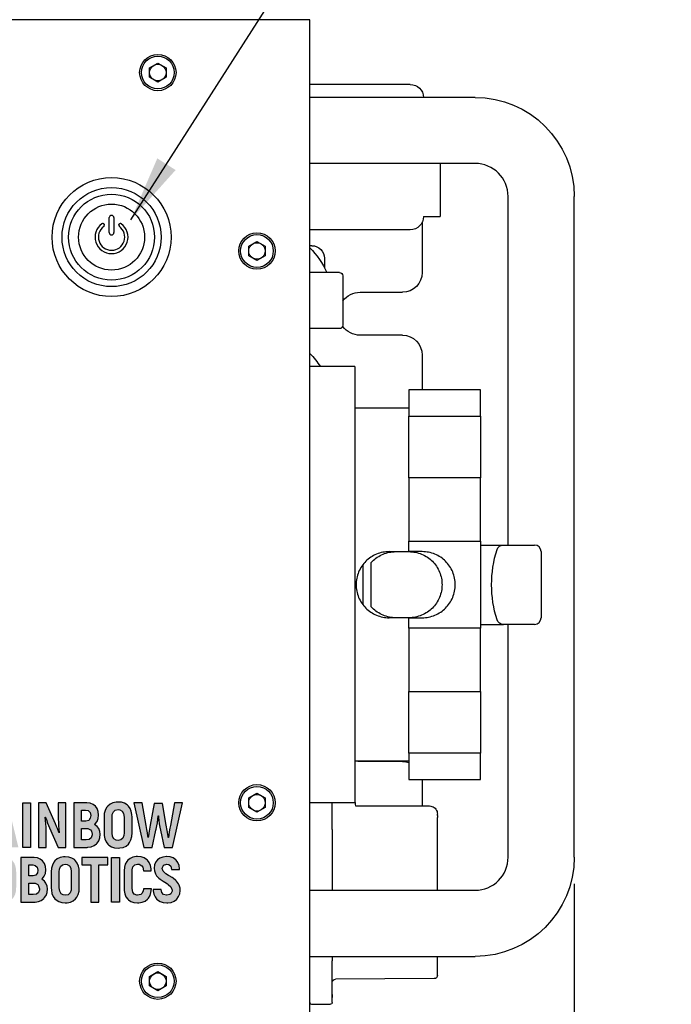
# Model space of a CAD drawing. Header units: millimetres. Extents: x 165 to 2541, y 199 to 1879.
# Tile 6 of 61: x 1080 to 1179, y 960 to 1109. Entities that reach past the tile are written whole.
import ezdxf

# ---------------------------------------------------------------- set-up
doc = ezdxf.new("R2010")
doc.units = ezdxf.units.MM
doc.header["$LTSCALE"] = 4
doc.styles.add('Rainbow-4.0 Style', font='malgunsl.ttf')
doc.dimstyles.new('Rainbow-4.0 Style', dxfattribs={"dimtxt": 3.5, "dimasz": 2.5, "dimexe": 1, "dimexo": 1, "dimgap": 1, "dimtad": 1, "dimdsep": 46, "dimtxsty": 'Rainbow-4.0 Style', "dimcen": 0, "dimclrd": 251, "dimclre": 251, "dimclrt": 7, "dimazin": 3, "dimtp": 0.1, "dimtm": 0.1, "dimtfac": 0.61, "dimtmove": 0, "dimatfit": 3, "dimfxl": 1, "dimlwd": -1, "dimlwe": -1, "dimarcsym": 1})

# ---------------------------------------------------------------- blocks, each defined once
blk = doc.blocks.new('*D69')
at = {"color": 251, "linetype": 'ByBlock', "transparency": 16777216}
for p, q in [((1164.36, 978.21), (1164.36, 808.05)), ((706.36, 965.36), (706.36, 808.05)), ((716.36, 812.05), (1154.36, 812.05))]:
    blk.add_line(p, q, dxfattribs=at)
at = {"color": 251, "transparency": 16777216}
for points in [[(716.36, 813.72), (716.36, 810.39), (706.36, 812.05)], [(1154.36, 813.72), (1154.36, 810.39), (1164.36, 812.05)]]:
    blk.add_solid(points, dxfattribs=at)
at = {"layer": 'Defpoints', "color": 0, "transparency": 16777216}
for p in [(1164.36, 982.21), (706.36, 969.36), (1164.36, 812.05)]:
    blk.add_point(p, dxfattribs=at)
at = {"color": 7, "transparency": 16777216, "insert": (935.36, 823.3), "char_height": 14, "attachment_point": 5, "style": 'Rainbow-4.0 Style'}
blk.add_mtext('458', dxfattribs=at)

msp = doc.modelspace()

# ---------------------------------------------------------------- hatches: boundary and pattern name
h = msp.add_hatch(color=256)
h.dxf.hatch_style = 1
h.paths.add_polyline_path([(1054.359, 990.462), (1054.359, 975.465), (1069.356, 975.465), (1069.356, 990.462)])
edge = h.paths.add_edge_path(flags=16)
edge.add_spline(control_points=[(1056.442, 983.38), (1056.442, 984.531), (1057.374, 985.463), (1058.525, 985.463)], knot_values=[9, 9, 9, 9, 10, 10, 10, 10], degree=3, periodic=0)
edge.add_line((1058.525, 985.463), (1061.024, 985.463))
edge.add_line((1061.024, 985.463), (1061.024, 987.546))
edge.add_line((1061.024, 987.546), (1062.691, 987.546))
edge.add_line((1062.691, 987.546), (1062.691, 985.463))
edge.add_line((1062.691, 985.463), (1065.19, 985.463))
edge.add_spline(control_points=[(1065.19, 985.463), (1066.341, 985.463), (1067.273, 984.531), (1067.273, 983.38)], knot_values=[15, 15, 15, 15, 16, 16, 16, 16], degree=3, periodic=0)
edge.add_line((1067.273, 983.38), (1067.273, 980.464))
edge.add_spline(control_points=[(1067.273, 980.464), (1067.273, 979.314), (1066.341, 978.381), (1065.19, 978.381)], knot_values=[0, 0, 0, 0, 1, 1, 1, 1], degree=3, periodic=0)
edge.add_line((1065.19, 978.381), (1063.107, 978.381))
edge.add_spline(control_points=[(1063.107, 978.381), (1061.957, 978.381), (1061.024, 979.314), (1061.024, 980.464)], knot_values=[2, 2, 2, 2, 3, 3, 3, 3], degree=3, periodic=0)
edge.add_line((1061.024, 980.464), (1061.024, 983.797))
edge.add_line((1061.024, 983.797), (1058.525, 983.797))
edge.add_spline(control_points=[(1058.525, 983.797), (1058.295, 983.797), (1058.108, 983.611), (1058.108, 983.38)], knot_values=[5, 5, 5, 5, 6, 6, 6, 6], degree=3, periodic=0)
edge.add_line((1058.108, 983.38), (1058.108, 978.381))
edge.add_line((1058.108, 978.381), (1056.442, 978.381))
edge.add_line((1056.442, 978.381), (1056.442, 983.38))
edge = h.paths.add_edge_path(flags=0)
edge.add_line((1062.691, 983.797), (1065.19, 983.797))
edge.add_spline(control_points=[(1065.19, 983.797), (1065.42, 983.797), (1065.607, 983.611), (1065.607, 983.38)], knot_values=[6, 6, 6, 6, 7, 7, 7, 7], degree=3, periodic=0)
edge.add_line((1065.607, 983.38), (1065.607, 980.464))
edge.add_spline(control_points=[(1065.607, 980.464), (1065.607, 980.234), (1065.42, 980.048), (1065.19, 980.048)], knot_values=[4, 4, 4, 4, 5, 5, 5, 5], degree=3, periodic=0)
edge.add_line((1065.19, 980.048), (1063.107, 980.048))
edge.add_spline(control_points=[(1063.107, 980.048), (1062.877, 980.048), (1062.691, 980.234), (1062.691, 980.464)], knot_values=[2, 2, 2, 2, 3, 3, 3, 3], degree=3, periodic=0)
edge.add_line((1062.691, 980.464), (1062.691, 983.797))
h.paths.add_polyline_path([(1071.173, 983.714), (1072.359, 983.714), (1072.359, 986.064), (1072.897, 986.064), (1074.098, 983.714), (1075.402, 983.714), (1074.039, 986.278), (1074.054, 986.285), (1074.429, 986.528), (1074.724, 986.853), (1074.93, 987.25), (1075.056, 987.729), (1075.1, 988.282), (1075.085, 988.584), (1074.997, 989.092), (1074.82, 989.527), (1074.562, 989.888), (1074.415, 990.028), (1074.024, 990.271), (1073.56, 990.411), (1073.022, 990.462), (1071.173, 990.462)])
h.paths.add_polyline_path([(1072.359, 987.191), (1072.359, 989.335), (1073.015, 989.335), (1073.236, 989.313), (1073.597, 989.144), (1073.818, 988.798), (1073.892, 988.274), (1073.87, 987.987), (1073.73, 987.545), (1073.442, 987.28), (1073.015, 987.191)], flags=16)
h.paths.add_polyline_path([(1075.68, 983.714), (1076.918, 983.714), (1077.183, 984.937), (1078.76, 984.937), (1079.032, 983.714), (1080.263, 983.714), (1078.612, 990.462), (1077.338, 990.462)])
h.paths.add_polyline_path([(1077.426, 986.064), (1077.692, 987.317), (1077.721, 987.442), (1077.795, 987.877), (1077.876, 988.385), (1077.957, 988.974), (1077.986, 988.974), (1078.023, 988.731), (1078.119, 988.105), (1078.2, 987.633), (1078.251, 987.317), (1078.524, 986.064)], flags=16)
h.paths.add_polyline_path([(1073.022, 982.179), (1071.173, 982.179), (1071.173, 975.438), (1072.359, 975.438), (1072.359, 977.788), (1072.897, 977.788), (1074.098, 975.438), (1075.402, 975.438), (1074.039, 978.002), (1074.054, 978.009), (1074.429, 978.253), (1074.724, 978.569), (1074.93, 978.975), (1075.056, 979.446), (1075.1, 980.006), (1075.085, 980.301), (1074.997, 980.809), (1074.82, 981.251), (1074.562, 981.612), (1074.415, 981.752), (1074.024, 981.988), (1073.56, 982.135)])
h.paths.add_polyline_path([(1073.236, 981.03), (1073.597, 980.861), (1073.818, 980.514), (1073.892, 979.991), (1073.87, 979.704), (1073.73, 979.269), (1073.442, 979.004), (1073.015, 978.916), (1072.359, 978.916), (1072.359, 981.052), (1073.015, 981.052)], flags=16)
h.paths.add_polyline_path([(1076.601, 981.988), (1076.248, 981.686), (1076.056, 981.45), (1075.85, 981.037), (1075.724, 980.558), (1075.68, 980.013), (1075.68, 977.604), (1075.702, 977.221), (1075.798, 976.728), (1075.982, 976.293), (1076.248, 975.932), (1076.424, 975.762), (1076.815, 975.519), (1077.272, 975.372), (1077.809, 975.32), (1078.089, 975.335), (1078.583, 975.438), (1079.01, 975.63), (1079.364, 975.932), (1079.548, 976.168), (1079.762, 976.58), (1079.88, 977.059), (1079.924, 977.604), (1079.924, 980.013), (1079.902, 980.389), (1079.806, 980.89), (1079.629, 981.325), (1079.364, 981.686), (1079.187, 981.855), (1078.797, 982.098), (1078.332, 982.246), (1077.809, 982.297), (1077.522, 982.282), (1077.021, 982.179)])
h.paths.add_polyline_path([(1077.382, 981.067), (1077.809, 981.148), (1078.097, 981.111), (1078.436, 980.919), (1078.635, 980.551), (1078.701, 980.013), (1078.701, 977.604), (1078.671, 977.236), (1078.517, 976.809), (1078.229, 976.551), (1077.809, 976.47), (1077.507, 976.507), (1077.176, 976.705), (1076.97, 977.066), (1076.903, 977.604), (1076.903, 980.013), (1076.933, 980.389), (1077.087, 980.809)], flags=16)
h.paths.add_polyline_path([(1082.092, 990.462), (1080.913, 990.462), (1080.913, 983.714), (1082.092, 983.714)])
h.paths.add_polyline_path([(1084.46, 985.755), (1084.452, 986.263), (1084.438, 986.772), (1084.408, 987.273), (1084.371, 987.773), (1084.32, 988.26), (1084.349, 988.289), (1084.371, 988.216), (1084.489, 987.906), (1084.688, 987.383), (1084.975, 986.646), (1086.272, 983.714), (1087.443, 983.714), (1087.443, 990.462), (1086.279, 990.462), (1086.279, 988.407), (1086.287, 987.965), (1086.309, 987.479), (1086.338, 986.978), (1086.382, 986.462), (1086.441, 985.939), (1086.419, 985.91), (1086.368, 986.035), (1086.169, 986.565), (1086.044, 986.875), (1085.874, 987.287), (1084.474, 990.462), (1083.296, 990.462), (1083.296, 983.714), (1084.46, 983.714)])
h.paths.add_polyline_path([(1084.35, 980.838), (1084.188, 981.288), (1083.915, 981.671), (1083.576, 981.936), (1083.141, 982.12), (1082.626, 982.179), (1080.651, 982.179), (1080.651, 975.438), (1082.788, 975.438), (1083.289, 975.512), (1083.731, 975.689), (1084.107, 975.976), (1084.173, 976.05), (1084.438, 976.433), (1084.593, 976.89), (1084.644, 977.413), (1084.6, 977.847), (1084.423, 978.297), (1084.188, 978.606), (1083.79, 978.893), (1083.886, 978.982), (1084.173, 979.336), (1084.35, 979.778), (1084.409, 980.301), (1084.409, 980.315)])
h.paths.add_polyline_path([(1083.2, 980.256), (1083.141, 979.836), (1082.906, 979.512), (1082.478, 979.409), (1081.837, 979.409), (1081.837, 981.059), (1082.442, 981.059), (1082.817, 980.993), (1083.105, 980.728)], flags=16)
h.paths.add_polyline_path([(1082.78, 978.275), (1083.193, 978.076), (1083.326, 977.906), (1083.436, 977.413), (1083.429, 977.302), (1083.304, 976.89), (1082.994, 976.639), (1082.501, 976.558), (1081.837, 976.558), (1081.837, 978.297), (1082.493, 978.297)], flags=16)
h.paths.add_polyline_path([(1085.226, 977.604), (1085.248, 977.221), (1085.344, 976.728), (1085.528, 976.293), (1085.794, 975.932), (1085.97, 975.762), (1086.361, 975.519), (1086.825, 975.372), (1087.355, 975.32), (1087.635, 975.335), (1088.129, 975.438), (1088.556, 975.63), (1088.91, 975.932), (1089.101, 976.168), (1089.308, 976.58), (1089.433, 977.059), (1089.47, 977.604), (1089.47, 980.013), (1089.455, 980.389), (1089.352, 980.89), (1089.175, 981.325), (1088.91, 981.686), (1088.733, 981.855), (1088.343, 982.098), (1087.886, 982.246), (1087.355, 982.297), (1087.068, 982.282), (1086.575, 982.179), (1086.147, 981.988), (1085.794, 981.686), (1085.602, 981.45), (1085.396, 981.037), (1085.271, 980.558), (1085.226, 980.013)])
h.paths.add_polyline_path([(1086.449, 980.013), (1086.479, 980.389), (1086.633, 980.809), (1086.928, 981.067), (1087.355, 981.148), (1087.643, 981.111), (1087.982, 980.919), (1088.181, 980.551), (1088.247, 980.013), (1088.247, 977.604), (1088.225, 977.236), (1088.07, 976.809), (1087.775, 976.551), (1087.355, 976.47), (1087.053, 976.507), (1086.722, 976.705), (1086.516, 977.066), (1086.449, 977.604)], flags=16)
h.paths.add_polyline_path([(1090.674, 983.714), (1090.777, 983.722), (1091.285, 983.795), (1091.72, 983.972), (1092.103, 984.259), (1092.169, 984.326), (1092.427, 984.716), (1092.589, 985.166), (1092.641, 985.689), (1092.589, 986.123), (1092.42, 986.58), (1092.184, 986.889), (1091.779, 987.177), (1091.882, 987.258), (1092.169, 987.619), (1092.339, 988.061), (1092.398, 988.584), (1092.398, 988.599), (1092.339, 989.122), (1092.177, 989.571), (1091.904, 989.947), (1091.573, 990.219), (1091.131, 990.396), (1090.615, 990.462), (1088.648, 990.462), (1088.648, 983.714)])
h.paths.add_polyline_path([(1089.827, 984.834), (1089.827, 986.58), (1090.482, 986.58), (1090.77, 986.551), (1091.182, 986.359), (1091.315, 986.182), (1091.425, 985.689), (1091.425, 985.585), (1091.293, 985.166), (1090.983, 984.915), (1090.49, 984.834)], flags=16)
h.paths.add_polyline_path([(1089.827, 987.685), (1089.827, 989.343), (1090.438, 989.343), (1090.814, 989.276), (1091.101, 989.004), (1091.197, 988.532), (1091.138, 988.112), (1090.895, 987.796), (1090.475, 987.685)], flags=16)
h.paths.add_polyline_path([(1091.218, 981.052), (1091.218, 975.438), (1092.433, 975.438), (1092.433, 981.052), (1093.789, 981.052), (1093.789, 982.179), (1089.862, 982.179), (1089.862, 981.052)])
h.paths.add_polyline_path([(1095.535, 982.179), (1094.349, 982.179), (1094.349, 975.438), (1095.535, 975.438)])
h.paths.add_polyline_path([(1093.34, 985.003), (1093.517, 984.569), (1093.79, 984.208), (1093.959, 984.038), (1094.35, 983.795), (1094.814, 983.648), (1095.344, 983.604), (1095.632, 983.618), (1096.125, 983.714), (1096.545, 983.913), (1096.906, 984.208), (1097.09, 984.444), (1097.297, 984.856), (1097.422, 985.335), (1097.466, 985.887), (1097.466, 988.289), (1097.444, 988.665), (1097.348, 989.173), (1097.164, 989.601), (1096.906, 989.969), (1096.729, 990.131), (1096.339, 990.381), (1095.875, 990.529), (1095.344, 990.573), (1095.057, 990.558), (1094.563, 990.462), (1094.136, 990.264), (1093.79, 989.969), (1093.598, 989.726), (1093.385, 989.313), (1093.259, 988.842), (1093.223, 988.289), (1093.223, 985.887), (1093.237, 985.504)])
h.paths.add_polyline_path([(1094.438, 985.887), (1094.438, 988.289), (1094.468, 988.665), (1094.63, 989.092), (1094.917, 989.343), (1095.344, 989.431), (1095.632, 989.394), (1095.971, 989.195), (1096.177, 988.827), (1096.243, 988.289), (1096.243, 985.887), (1096.214, 985.519), (1096.059, 985.092), (1095.772, 984.834), (1095.344, 984.746), (1095.05, 984.782), (1094.711, 984.981), (1094.512, 985.35)], flags=16)
h.paths.add_polyline_path([(1099.259, 983.714), (1100.519, 983.714), (1101.079, 986.307), (1101.116, 986.484), (1101.211, 986.956), (1101.285, 987.442), (1101.351, 987.958), (1101.359, 988.025), (1101.359, 990.359), (1100.799, 990.359), (1100.202, 987.059), (1100.106, 986.469), (1100.003, 985.836), (1099.937, 985.416), (1099.907, 985.202), (1099.871, 985.202), (1099.834, 985.453), (1099.775, 985.887), (1099.686, 986.418), (1099.576, 987.037), (1098.972, 990.462), (1097.749, 990.462)])
h.paths.add_polyline_path([(1102.935, 985.202), (1102.913, 985.342), (1102.854, 985.711), (1102.766, 986.278), (1102.641, 987.059), (1102.044, 990.359), (1101.359, 990.359), (1101.359, 988.025), (1101.41, 988.495), (1101.447, 988.495), (1101.462, 988.297), (1101.514, 987.788), (1101.58, 987.287), (1101.661, 986.794), (1101.764, 986.307), (1102.324, 983.714), (1103.584, 983.714), (1105.094, 990.462), (1103.871, 990.462), (1103.267, 987.037), (1103.186, 986.595), (1103.09, 986.042), (1103.024, 985.578), (1102.972, 985.202)])
h.paths.add_polyline_path([(1097.583, 982.223), (1097.149, 982.039), (1096.795, 981.759), (1096.648, 981.582), (1096.427, 981.185), (1096.301, 980.713), (1096.257, 980.161), (1096.257, 977.464), (1096.265, 977.184), (1096.353, 976.669), (1096.53, 976.234), (1096.795, 975.88), (1096.905, 975.777), (1097.281, 975.527), (1097.745, 975.372), (1098.276, 975.32), (1098.504, 975.328), (1099.012, 975.416), (1099.447, 975.593), (1099.808, 975.873), (1099.941, 976.028), (1100.176, 976.425), (1100.316, 976.89), (1100.383, 977.442), (1099.197, 977.442), (1099.145, 977.103), (1098.939, 976.713), (1098.769, 976.58), (1098.276, 976.47), (1098.173, 976.47), (1097.79, 976.61), (1097.554, 976.941), (1097.48, 977.464), (1097.48, 980.293), (1097.591, 980.779), (1097.856, 981.074), (1098.268, 981.17), (1098.519, 981.148), (1098.924, 980.934), (1099.064, 980.706), (1099.175, 980.175), (1100.353, 980.175), (1100.331, 980.463), (1100.228, 980.971), (1100.044, 981.406), (1099.779, 981.767), (1099.661, 981.877), (1099.278, 982.12), (1098.814, 982.268), (1098.276, 982.312), (1098.092, 982.312)])
h.paths.add_polyline_path([(1100.839, 980.161), (1101.001, 979.696), (1101.17, 979.417), (1101.359, 979.215), (1101.359, 981.855), (1101.317, 981.826), (1101.045, 981.501), (1100.861, 981.067), (1100.794, 980.558)])
h.paths.add_polyline_path([(1101.359, 979.215), (1101.502, 979.063), (1101.73, 978.879), (1102.15, 978.584), (1102.393, 978.429), (1102.806, 978.171), (1102.946, 978.076), (1103.307, 977.737), (1103.358, 977.663), (1103.506, 977.214), (1103.506, 977.096), (1103.307, 976.669), (1103.196, 976.58), (1102.692, 976.458), (1102.231, 976.565), (1101.966, 976.86), (1101.87, 977.346), (1101.359, 977.346), (1101.359, 975.722), (1101.708, 975.505), (1102.165, 975.35), (1102.702, 975.306), (1102.879, 975.306), (1103.388, 975.387), (1103.822, 975.564), (1104.221, 975.866), (1104.507, 976.256), (1104.684, 976.698), (1104.743, 977.199), (1104.721, 977.516), (1104.596, 977.987), (1104.493, 978.194), (1104.205, 978.584), (1104.058, 978.717), (1103.66, 979.033), (1103.513, 979.137), (1103.086, 979.394), (1102.968, 979.461), (1102.548, 979.726), (1102.511, 979.748), (1102.15, 980.087), (1101.993, 980.544), (1102.208, 981.023), (1102.702, 981.17), (1103.034, 981.111), (1103.329, 980.846), (1103.432, 980.367), (1104.647, 980.367), (1104.64, 980.463), (1104.566, 980.986), (1104.397, 981.428), (1104.124, 981.796), (1104.065, 981.848), (1103.69, 982.106), (1103.233, 982.26), (1102.702, 982.312), (1102.658, 982.312), (1102.135, 982.253), (1101.686, 982.091), (1101.359, 981.855)])
h.paths.add_polyline_path([(1100.758, 976.639), (1100.942, 976.204), (1101.222, 975.843), (1101.317, 975.748), (1101.359, 975.722), (1101.359, 977.346), (1100.662, 977.346), (1100.669, 977.147)])

# ---------------------------------------------------------------- linework, layer by layer
at = {"color": 0, "ltscale": 0.657895}
for p, q in [((1124.359, 1108.962), (724.359, 1108.962)), ((1124.359, 955.462), (1124.359, 1108.962)), ((1100.109, 1101.684), (1101.359, 1102.406)), ((1100.109, 1100.241), (1100.109, 1101.684)), ((1101.359, 1102.406), (1102.609, 1101.684)), ((1102.609, 1101.684), (1102.609, 1100.241)), ((1101.359, 1099.519), (1100.109, 1100.241)), ((1102.609, 1100.241), (1101.359, 1099.519)), ((1139.559, 1099.162), (1124.359, 1099.162)), ((1149.359, 1097.212), (1124.359, 1097.212)), ((1149.359, 1087.212), (1124.359, 1087.212)), ((1144.059, 1087.212), (1144.059, 1079.162)), ((1154.359, 1029.462), (1154.359, 1082.212)), ((1164.359, 982.212), (1164.359, 1082.212)), ((1094.009, 1076.737), (1094.009, 1079.006)), ((1094.709, 1079.006), (1094.709, 1076.737)), ((1141.559, 1079.162), (1144.059, 1079.162)), ((1093.235, 1078.009), (1093.245, 1077.991)), ((1095.472, 1077.991), (1095.482, 1078.009)), ((1141.359, 1078.291), (1141.359, 1070.712)), ((1139.559, 1077.162), (1124.359, 1077.162)), ((1115.109, 1074.684), (1116.359, 1075.406)), ((1115.109, 1073.241), (1115.109, 1074.684)), ((1116.359, 1075.406), (1117.609, 1074.684)), ((1117.609, 1074.684), (1117.609, 1073.241)), ((1124.659, 1074.762), (1124.359, 1074.762)), ((1116.359, 1072.519), (1115.109, 1073.241)), ((1117.609, 1073.241), (1116.359, 1072.519)), ((1126.559, 1072.862), (1126.559, 1071.46)), ((1128.859, 1070.712), (1124.359, 1070.712)), ((1129.359, 1070.212), (1129.359, 1062.712)), ((1131.959, 1067.712), (1138.359, 1067.712)), ((1128.859, 1062.212), (1124.359, 1062.212)), ((1138.359, 1061.212), (1131.959, 1061.212)), ((1141.359, 1058.212), (1141.359, 1052.936)), ((1131.159, 1056.462), (1124.359, 1056.462)), ((1131.159, 1056.462), (1131.159, 990.462)), ((1150.159, 1052.936), (1139.359, 1052.936)), ((1139.359, 1052.936), (1139.359, 1048.959)), ((1150.159, 1048.959), (1150.159, 1052.936)), ((1139.359, 1050.162), (1131.159, 1050.162)), ((1139.359, 1039.648), (1139.359, 1048.959)), ((1139.359, 1048.959), (1150.159, 1048.959)), ((1150.159, 1048.959), (1150.159, 1039.648)), ((1150.159, 1039.648), (1139.359, 1039.648)), ((1139.359, 1039.648), (1139.359, 1030.047)), ((1150.159, 1030.047), (1150.159, 1039.648)), ((1139.359, 1030.047), (1150.159, 1030.047)), ((1139.359, 1028.462), (1139.359, 1030.047)), ((1150.159, 1030.047), (1150.159, 1016.878)), ((1136.359, 1028.462), (1139.359, 1028.462)), ((1141.359, 1028.462), (1139.359, 1028.462)), ((1150.159, 1029.462), (1153.635, 1029.462)), ((1153.635, 1029.462), (1158.359, 1029.462)), ((1159.359, 1028.462), (1159.359, 1018.462)), ((1133.659, 1020.099), (1133.659, 1026.826)), ((1132.359, 1026.462), (1132.359, 1020.462)), ((1139.359, 1018.462), (1136.359, 1018.462)), ((1139.359, 1018.462), (1141.359, 1018.462)), ((1139.359, 1016.878), (1139.359, 1018.462)), ((1150.159, 1016.878), (1139.359, 1016.878)), ((1139.359, 1016.878), (1139.359, 1007.277)), ((1150.159, 1017.462), (1153.635, 1017.462)), ((1150.159, 1007.277), (1150.159, 1016.878)), ((1158.359, 1017.462), (1153.635, 1017.462)), ((1154.359, 982.212), (1154.359, 1017.462)), ((1139.359, 997.966), (1139.359, 1007.277)), ((1139.359, 1007.277), (1150.159, 1007.277)), ((1150.159, 1007.277), (1150.159, 997.966)), ((1150.159, 997.966), (1139.359, 997.966)), ((1139.359, 997.966), (1139.359, 993.989)), ((1150.159, 993.989), (1150.159, 997.966)), ((1139.359, 996.762), (1131.159, 996.762)), ((1138.359, 996.712), (1131.959, 996.712)), ((1139.359, 993.989), (1150.159, 993.989)), ((1141.359, 993.712), (1141.359, 989.979)), ((1115.109, 991.184), (1116.359, 991.906)), ((1115.109, 989.741), (1115.109, 991.184)), ((1116.359, 991.906), (1117.609, 991.184)), ((1117.609, 991.184), (1117.609, 989.741)), ((1116.359, 989.019), (1115.109, 989.741)), ((1117.609, 989.741), (1116.359, 989.019)), ((1131.159, 990.462), (1124.359, 990.462)), ((1127.759, 989.962), (1127.759, 990.462)), ((1127.759, 986.395), (1127.759, 989.962)), ((1131.283, 989.979), (1142.459, 989.979)), ((1143.659, 988.533), (1143.659, 988.727)), ((1143.659, 988.533), (1143.659, 988.222)), ((1127.759, 986.395), (1127.759, 985.626)), ((1143.659, 977.212), (1143.659, 987.494)), ((1127.759, 984.327), (1127.759, 977.212)), ((1124.359, 977.212), (1149.359, 977.212)), ((1124.359, 967.212), (1149.359, 967.212)), ((1127.759, 967.212), (1127.759, 966.529)), ((1143.659, 964.343), (1143.659, 967.212)), ((1127.759, 962.962), (1127.759, 966.529)), ((1100.109, 964.184), (1101.359, 964.906)), ((1100.109, 962.741), (1100.109, 964.184)), ((1101.359, 964.906), (1102.609, 964.184)), ((1102.609, 964.184), (1102.609, 962.741)), ((1101.359, 962.019), (1100.109, 962.741)), ((1102.609, 962.741), (1101.359, 962.019)), ((1127.759, 960.212), (1127.759, 962.962)), ((1143.161, 963.843), (1128.256, 963.765)), ((1124.609, 959.962), (1127.509, 959.962))]:
    msp.add_line(p, q, dxfattribs=at)
for p, q in [((1080.913, 990.462), (1082.092, 990.462)), ((1080.913, 983.714), (1080.913, 990.462)), ((1082.092, 990.462), (1082.092, 983.714)), ((1083.296, 990.462), (1083.296, 983.714)), ((1084.474, 990.462), (1083.296, 990.462)), ((1085.874, 987.287), (1084.474, 990.462)), ((1086.279, 990.462), (1086.279, 988.407)), ((1087.443, 990.462), (1086.279, 990.462)), ((1087.443, 983.714), (1087.443, 990.462)), ((1088.648, 990.462), (1088.648, 983.714)), ((1090.615, 990.462), (1088.648, 990.462)), ((1091.131, 990.396), (1090.615, 990.462)), ((1091.573, 990.219), (1091.131, 990.396)), ((1091.904, 989.947), (1091.573, 990.219)), ((1092.177, 989.571), (1091.904, 989.947)), ((1092.339, 989.122), (1092.177, 989.571)), ((1093.598, 989.726), (1093.385, 989.313)), ((1093.79, 989.969), (1093.598, 989.726)), ((1094.136, 990.264), (1093.79, 989.969)), ((1094.563, 990.462), (1094.136, 990.264)), ((1095.057, 990.558), (1094.563, 990.462)), ((1094.917, 989.343), (1095.344, 989.431)), ((1095.344, 990.573), (1095.057, 990.558)), ((1095.875, 990.529), (1095.344, 990.573)), ((1095.344, 989.431), (1095.632, 989.394)), ((1095.632, 989.394), (1095.971, 989.195)), ((1096.339, 990.381), (1095.875, 990.529)), ((1096.729, 990.131), (1096.339, 990.381)), ((1096.906, 989.969), (1096.729, 990.131)), ((1097.164, 989.601), (1096.906, 989.969)), ((1097.348, 989.173), (1097.164, 989.601)), ((1097.749, 990.462), (1099.259, 983.714)), ((1098.972, 990.462), (1097.749, 990.462)), ((1099.576, 987.037), (1098.972, 990.462)), ((1100.799, 990.359), (1100.202, 987.059)), ((1102.044, 990.359), (1100.799, 990.359)), ((1102.641, 987.059), (1102.044, 990.359)), ((1103.871, 990.462), (1103.267, 987.037)), ((1103.584, 983.714), (1105.094, 990.462)), ((1105.094, 990.462), (1103.871, 990.462)), ((1084.32, 988.26), (1084.349, 988.289)), ((1084.371, 987.773), (1084.32, 988.26)), ((1084.349, 988.289), (1084.371, 988.216)), ((1084.371, 988.216), (1084.489, 987.906)), ((1084.489, 987.906), (1084.688, 987.383)), ((1086.279, 988.407), (1086.287, 987.965)), ((1086.287, 987.965), (1086.309, 987.479)), ((1089.827, 987.685), (1089.827, 989.343)), ((1089.827, 989.343), (1090.438, 989.343)), ((1090.438, 989.343), (1090.814, 989.276)), ((1090.814, 989.276), (1091.101, 989.004)), ((1091.138, 988.112), (1090.895, 987.796)), ((1091.101, 989.004), (1091.197, 988.532)), ((1091.197, 988.532), (1091.138, 988.112)), ((1092.169, 987.619), (1092.339, 988.061)), ((1092.398, 988.599), (1092.339, 989.122)), ((1092.339, 988.061), (1092.398, 988.584)), ((1092.398, 988.584), (1092.398, 988.599)), ((1093.259, 988.842), (1093.223, 988.289)), ((1093.223, 988.289), (1093.223, 985.887)), ((1093.385, 989.313), (1093.259, 988.842)), ((1094.438, 988.289), (1094.468, 988.665)), ((1094.438, 985.887), (1094.438, 988.289)), ((1094.468, 988.665), (1094.63, 989.092)), ((1094.63, 989.092), (1094.917, 989.343)), ((1095.971, 989.195), (1096.177, 988.827)), ((1096.177, 988.827), (1096.243, 988.289)), ((1096.243, 988.289), (1096.243, 985.887)), ((1097.444, 988.665), (1097.348, 989.173)), ((1097.466, 988.289), (1097.444, 988.665)), ((1097.466, 985.887), (1097.466, 988.289)), ((1101.285, 987.442), (1101.351, 987.958)), ((1101.351, 987.958), (1101.41, 988.495)), ((1101.41, 988.495), (1101.447, 988.495)), ((1101.447, 988.495), (1101.462, 988.297)), ((1101.462, 988.297), (1101.514, 987.788)), ((1084.408, 987.273), (1084.371, 987.773)), ((1084.438, 986.772), (1084.408, 987.273)), ((1084.452, 986.263), (1084.438, 986.772)), ((1084.688, 987.383), (1084.975, 986.646)), ((1084.975, 986.646), (1086.272, 983.714)), ((1086.044, 986.875), (1085.874, 987.287)), ((1086.169, 986.565), (1086.044, 986.875)), ((1086.368, 986.035), (1086.169, 986.565)), ((1086.309, 987.479), (1086.338, 986.978)), ((1086.338, 986.978), (1086.382, 986.462)), ((1086.382, 986.462), (1086.441, 985.939)), ((1090.475, 987.685), (1089.827, 987.685)), ((1089.827, 986.58), (1090.482, 986.58)), ((1089.827, 984.834), (1089.827, 986.58)), ((1090.895, 987.796), (1090.475, 987.685)), ((1090.482, 986.58), (1090.77, 986.551)), ((1090.77, 986.551), (1091.182, 986.359)), ((1091.779, 987.177), (1091.882, 987.258)), ((1092.184, 986.889), (1091.779, 987.177)), ((1091.882, 987.258), (1092.169, 987.619)), ((1092.42, 986.58), (1092.184, 986.889)), ((1092.589, 986.123), (1092.42, 986.58)), ((1099.686, 986.418), (1099.576, 987.037)), ((1099.775, 985.887), (1099.686, 986.418)), ((1100.106, 986.469), (1100.003, 985.836)), ((1100.202, 987.059), (1100.106, 986.469)), ((1101.079, 986.307), (1101.116, 986.484)), ((1101.116, 986.484), (1101.211, 986.956)), ((1101.211, 986.956), (1101.285, 987.442)), ((1101.514, 987.788), (1101.58, 987.287)), ((1101.58, 987.287), (1101.661, 986.794)), ((1101.661, 986.794), (1101.764, 986.307)), ((1102.766, 986.278), (1102.641, 987.059)), ((1103.186, 986.595), (1103.09, 986.042)), ((1103.267, 987.037), (1103.186, 986.595)), ((1084.46, 985.755), (1084.452, 986.263)), ((1084.46, 983.714), (1084.46, 985.755)), ((1086.419, 985.91), (1086.368, 986.035)), ((1086.441, 985.939), (1086.419, 985.91)), ((1090.983, 984.915), (1090.49, 984.834)), ((1091.293, 985.166), (1090.983, 984.915)), ((1091.182, 986.359), (1091.315, 986.182)), ((1091.425, 985.585), (1091.293, 985.166)), ((1091.315, 986.182), (1091.425, 985.689)), ((1091.425, 985.689), (1091.425, 985.585)), ((1092.427, 984.716), (1092.589, 985.166)), ((1092.641, 985.689), (1092.589, 986.123)), ((1092.589, 985.166), (1092.641, 985.689)), ((1093.223, 985.887), (1093.237, 985.504)), ((1093.237, 985.504), (1093.34, 985.003)), ((1093.34, 985.003), (1093.517, 984.569)), ((1094.512, 985.35), (1094.438, 985.887)), ((1094.711, 984.981), (1094.512, 985.35)), ((1095.05, 984.782), (1094.711, 984.981)), ((1096.059, 985.092), (1095.772, 984.834)), ((1096.214, 985.519), (1096.059, 985.092)), ((1096.243, 985.887), (1096.214, 985.519)), ((1097.297, 984.856), (1097.422, 985.335)), ((1097.422, 985.335), (1097.466, 985.887)), ((1099.834, 985.453), (1099.775, 985.887)), ((1099.871, 985.202), (1099.834, 985.453)), ((1099.907, 985.202), (1099.871, 985.202)), ((1099.937, 985.416), (1099.907, 985.202)), ((1100.003, 985.836), (1099.937, 985.416)), ((1100.519, 983.714), (1101.079, 986.307)), ((1101.764, 986.307), (1102.324, 983.714)), ((1102.854, 985.711), (1102.766, 986.278)), ((1102.913, 985.342), (1102.854, 985.711)), ((1102.935, 985.202), (1102.913, 985.342)), ((1102.972, 985.202), (1102.935, 985.202)), ((1103.024, 985.578), (1102.972, 985.202)), ((1103.09, 986.042), (1103.024, 985.578)), ((1082.092, 983.714), (1080.913, 983.714)), ((1083.296, 983.714), (1084.46, 983.714)), ((1086.272, 983.714), (1087.443, 983.714)), ((1088.648, 983.714), (1090.674, 983.714)), ((1090.49, 984.834), (1089.827, 984.834)), ((1090.674, 983.714), (1090.777, 983.722)), ((1090.777, 983.722), (1091.285, 983.795)), ((1091.285, 983.795), (1091.72, 983.972)), ((1091.72, 983.972), (1092.103, 984.259)), ((1092.103, 984.259), (1092.169, 984.326)), ((1092.169, 984.326), (1092.427, 984.716)), ((1093.517, 984.569), (1093.79, 984.208)), ((1093.79, 984.208), (1093.959, 984.038)), ((1093.959, 984.038), (1094.35, 983.795)), ((1094.35, 983.795), (1094.814, 983.648)), ((1094.814, 983.648), (1095.344, 983.604)), ((1095.344, 984.746), (1095.05, 984.782)), ((1095.772, 984.834), (1095.344, 984.746)), ((1095.344, 983.604), (1095.632, 983.618)), ((1095.632, 983.618), (1096.125, 983.714)), ((1096.125, 983.714), (1096.545, 983.913)), ((1096.545, 983.913), (1096.906, 984.208)), ((1096.906, 984.208), (1097.09, 984.444)), ((1097.09, 984.444), (1097.297, 984.856)), ((1099.259, 983.714), (1100.519, 983.714)), ((1102.324, 983.714), (1103.584, 983.714)), ((1080.651, 982.179), (1080.651, 975.438)), ((1082.626, 982.179), (1080.651, 982.179)), ((1083.141, 982.12), (1082.626, 982.179)), ((1083.576, 981.936), (1083.141, 982.12)), ((1083.915, 981.671), (1083.576, 981.936)), ((1086.147, 981.988), (1085.794, 981.686)), ((1086.575, 982.179), (1086.147, 981.988)), ((1087.068, 982.282), (1086.575, 982.179)), ((1087.355, 982.297), (1087.068, 982.282)), ((1087.886, 982.246), (1087.355, 982.297)), ((1088.343, 982.098), (1087.886, 982.246)), ((1088.733, 981.855), (1088.343, 982.098)), ((1093.789, 982.179), (1089.862, 982.179)), ((1089.862, 982.179), (1089.862, 981.052)), ((1093.789, 981.052), (1093.789, 982.179)), ((1094.349, 975.438), (1094.349, 982.179)), ((1094.349, 982.179), (1095.535, 982.179)), ((1095.535, 982.179), (1095.535, 975.438)), ((1097.149, 982.039), (1096.795, 981.759)), ((1097.583, 982.223), (1097.149, 982.039)), ((1098.092, 982.312), (1097.583, 982.223)), ((1098.276, 982.312), (1098.092, 982.312)), ((1098.814, 982.268), (1098.276, 982.312)), ((1099.278, 982.12), (1098.814, 982.268)), ((1099.661, 981.877), (1099.278, 982.12)), ((1101.686, 982.091), (1101.317, 981.826)), ((1102.135, 982.253), (1101.686, 982.091)), ((1102.658, 982.312), (1102.135, 982.253)), ((1102.702, 982.312), (1102.658, 982.312)), ((1103.233, 982.26), (1102.702, 982.312)), ((1103.69, 982.106), (1103.233, 982.26)), ((1104.065, 981.848), (1103.69, 982.106)), ((1081.837, 979.409), (1081.837, 981.059)), ((1081.837, 981.059), (1082.442, 981.059)), ((1082.442, 981.059), (1082.817, 980.993)), ((1082.817, 980.993), (1083.105, 980.728)), ((1083.105, 980.728), (1083.2, 980.256)), ((1084.188, 981.288), (1083.915, 981.671)), ((1084.35, 980.838), (1084.188, 981.288)), ((1084.409, 980.315), (1084.35, 980.838)), ((1085.271, 980.558), (1085.226, 980.013)), ((1085.396, 981.037), (1085.271, 980.558)), ((1085.602, 981.45), (1085.396, 981.037)), ((1085.794, 981.686), (1085.602, 981.45)), ((1086.479, 980.389), (1086.633, 980.809)), ((1086.633, 980.809), (1086.928, 981.067)), ((1086.928, 981.067), (1087.355, 981.148)), ((1087.355, 981.148), (1087.643, 981.111)), ((1087.643, 981.111), (1087.982, 980.919)), ((1087.982, 980.919), (1088.181, 980.551)), ((1088.181, 980.551), (1088.247, 980.013)), ((1088.91, 981.686), (1088.733, 981.855)), ((1089.175, 981.325), (1088.91, 981.686)), ((1089.352, 980.89), (1089.175, 981.325)), ((1089.455, 980.389), (1089.352, 980.89)), ((1089.862, 981.052), (1091.218, 981.052)), ((1091.218, 981.052), (1091.218, 975.438)), ((1092.433, 981.052), (1093.789, 981.052)), ((1092.433, 975.438), (1092.433, 981.052)), ((1096.301, 980.713), (1096.257, 980.161)), ((1096.427, 981.185), (1096.301, 980.713)), ((1096.648, 981.582), (1096.427, 981.185)), ((1096.795, 981.759), (1096.648, 981.582)), ((1097.48, 980.293), (1097.591, 980.779)), ((1097.591, 980.779), (1097.856, 981.074)), ((1097.856, 981.074), (1098.268, 981.17)), ((1098.268, 981.17), (1098.519, 981.148)), ((1098.519, 981.148), (1098.924, 980.934)), ((1098.924, 980.934), (1099.064, 980.706)), ((1099.064, 980.706), (1099.175, 980.175)), ((1099.779, 981.767), (1099.661, 981.877)), ((1100.044, 981.406), (1099.779, 981.767)), ((1100.228, 980.971), (1100.044, 981.406)), ((1100.331, 980.463), (1100.228, 980.971)), ((1100.353, 980.175), (1100.331, 980.463)), ((1100.861, 981.067), (1100.794, 980.558)), ((1100.794, 980.558), (1100.839, 980.161)), ((1101.045, 981.501), (1100.861, 981.067)), ((1101.317, 981.826), (1101.045, 981.501)), ((1101.995, 980.536), (1102.003, 980.566)), ((1102.15, 980.087), (1101.995, 980.536)), ((1102.003, 980.566), (1102.194, 980.993)), ((1102.194, 980.993), (1102.231, 981.03)), ((1102.231, 981.03), (1102.702, 981.17)), ((1102.702, 981.17), (1103.034, 981.111)), ((1103.034, 981.111), (1103.329, 980.846)), ((1103.329, 980.846), (1103.432, 980.367)), ((1104.124, 981.796), (1104.065, 981.848)), ((1104.397, 981.428), (1104.124, 981.796)), ((1104.566, 980.986), (1104.397, 981.428)), ((1104.64, 980.463), (1104.566, 980.986)), ((1104.647, 980.367), (1104.64, 980.463)), ((1082.478, 979.409), (1081.837, 979.409)), ((1082.906, 979.512), (1082.478, 979.409)), ((1083.141, 979.836), (1082.906, 979.512)), ((1083.2, 980.256), (1083.141, 979.836)), ((1083.79, 978.893), (1083.886, 978.982)), ((1083.886, 978.982), (1084.173, 979.336)), ((1084.173, 979.336), (1084.35, 979.778)), ((1084.35, 979.778), (1084.409, 980.301)), ((1084.409, 980.301), (1084.409, 980.315)), ((1085.226, 980.013), (1085.226, 977.604)), ((1086.449, 980.013), (1086.479, 980.389)), ((1086.449, 977.604), (1086.449, 980.013)), ((1088.247, 980.013), (1088.247, 977.604)), ((1089.47, 980.013), (1089.455, 980.389)), ((1089.47, 977.604), (1089.47, 980.013)), ((1096.257, 980.161), (1096.257, 977.464)), ((1097.48, 977.464), (1097.48, 980.293)), ((1099.175, 980.175), (1100.353, 980.175)), ((1100.839, 980.161), (1101.001, 979.696)), ((1101.001, 979.696), (1101.17, 979.417)), ((1101.17, 979.417), (1101.502, 979.063)), ((1101.502, 979.063), (1101.73, 978.879)), ((1102.511, 979.748), (1102.15, 980.087)), ((1102.548, 979.726), (1102.511, 979.748)), ((1102.968, 979.461), (1102.548, 979.726)), ((1103.086, 979.394), (1102.968, 979.461)), ((1103.513, 979.137), (1103.086, 979.394)), ((1103.432, 980.367), (1104.647, 980.367)), ((1103.66, 979.033), (1103.513, 979.137)), ((1104.058, 978.717), (1103.66, 979.033)), ((1081.837, 976.558), (1081.837, 978.297)), ((1081.837, 978.297), (1082.493, 978.297)), ((1082.493, 978.297), (1082.78, 978.275)), ((1082.78, 978.275), (1083.193, 978.076)), ((1083.193, 978.076), (1083.326, 977.906)), ((1083.326, 977.906), (1083.436, 977.413)), ((1084.188, 978.606), (1083.79, 978.893)), ((1084.423, 978.297), (1084.188, 978.606)), ((1084.6, 977.847), (1084.423, 978.297)), ((1084.644, 977.413), (1084.6, 977.847)), ((1085.226, 977.604), (1085.248, 977.221)), ((1086.516, 977.066), (1086.449, 977.604)), ((1088.247, 977.604), (1088.225, 977.236)), ((1089.433, 977.059), (1089.47, 977.604)), ((1096.257, 977.464), (1096.265, 977.184)), ((1097.554, 976.941), (1097.48, 977.464)), ((1099.197, 977.442), (1099.145, 977.103)), ((1100.383, 977.442), (1099.197, 977.442)), ((1100.316, 976.89), (1100.383, 977.442)), ((1101.73, 978.879), (1102.15, 978.584)), ((1102.15, 978.584), (1102.393, 978.429)), ((1102.393, 978.429), (1102.806, 978.171)), ((1102.806, 978.171), (1102.946, 978.076)), ((1102.946, 978.076), (1103.307, 977.737)), ((1103.307, 977.737), (1103.358, 977.663)), ((1103.358, 977.663), (1103.506, 977.214)), ((1104.205, 978.584), (1104.058, 978.717)), ((1104.493, 978.194), (1104.205, 978.584)), ((1104.596, 977.987), (1104.493, 978.194)), ((1104.721, 977.516), (1104.596, 977.987)), ((1104.743, 977.199), (1104.721, 977.516)), ((1082.501, 976.558), (1081.837, 976.558)), ((1082.994, 976.639), (1082.501, 976.558)), ((1083.304, 976.89), (1082.994, 976.639)), ((1083.429, 977.302), (1083.304, 976.89)), ((1083.436, 977.413), (1083.429, 977.302)), ((1083.731, 975.689), (1084.107, 975.976)), ((1084.107, 975.976), (1084.173, 976.05)), ((1084.173, 976.05), (1084.438, 976.433)), ((1084.438, 976.433), (1084.593, 976.89)), ((1084.593, 976.89), (1084.644, 977.413)), ((1085.248, 977.221), (1085.344, 976.728)), ((1085.344, 976.728), (1085.528, 976.293)), ((1085.528, 976.293), (1085.794, 975.932)), ((1086.722, 976.705), (1086.516, 977.066)), ((1087.053, 976.507), (1086.722, 976.705)), ((1087.355, 976.47), (1087.053, 976.507)), ((1087.775, 976.551), (1087.355, 976.47)), ((1088.07, 976.809), (1087.775, 976.551)), ((1088.225, 977.236), (1088.07, 976.809)), ((1088.91, 975.932), (1089.101, 976.168)), ((1089.101, 976.168), (1089.308, 976.58)), ((1089.308, 976.58), (1089.433, 977.059)), ((1096.265, 977.184), (1096.353, 976.669)), ((1096.353, 976.669), (1096.53, 976.234)), ((1096.53, 976.234), (1096.795, 975.88)), ((1097.79, 976.61), (1097.554, 976.941)), ((1098.173, 976.47), (1097.79, 976.61)), ((1098.276, 976.47), (1098.173, 976.47)), ((1098.769, 976.58), (1098.276, 976.47)), ((1098.939, 976.713), (1098.769, 976.58)), ((1099.145, 977.103), (1098.939, 976.713)), ((1099.808, 975.873), (1099.941, 976.028)), ((1099.941, 976.028), (1100.176, 976.425)), ((1100.176, 976.425), (1100.316, 976.89)), ((1100.662, 977.346), (1100.669, 977.147)), ((1101.87, 977.346), (1100.662, 977.346)), ((1100.669, 977.147), (1100.758, 976.639)), ((1100.758, 976.639), (1100.942, 976.204)), ((1100.942, 976.204), (1101.222, 975.843)), ((1101.966, 976.86), (1101.87, 977.346)), ((1102.231, 976.565), (1101.966, 976.86)), ((1102.673, 976.462), (1102.231, 976.565)), ((1102.71, 976.462), (1102.673, 976.462)), ((1103.196, 976.58), (1102.71, 976.462)), ((1103.307, 976.669), (1103.196, 976.58)), ((1103.506, 977.096), (1103.307, 976.669)), ((1103.506, 977.214), (1103.506, 977.096)), ((1104.22, 975.866), (1104.507, 976.256)), ((1104.507, 976.256), (1104.684, 976.698)), ((1104.684, 976.698), (1104.743, 977.199)), ((1080.651, 975.438), (1082.788, 975.438)), ((1082.788, 975.438), (1083.289, 975.512)), ((1083.289, 975.512), (1083.731, 975.689)), ((1085.794, 975.932), (1085.97, 975.762)), ((1085.97, 975.762), (1086.361, 975.519)), ((1086.361, 975.519), (1086.825, 975.372)), ((1086.825, 975.372), (1087.355, 975.32)), ((1087.355, 975.32), (1087.635, 975.335)), ((1087.635, 975.335), (1088.129, 975.438)), ((1088.129, 975.438), (1088.556, 975.63)), ((1088.556, 975.63), (1088.91, 975.932)), ((1091.218, 975.438), (1092.433, 975.438)), ((1095.535, 975.438), (1094.349, 975.438)), ((1096.795, 975.88), (1096.905, 975.777)), ((1096.905, 975.777), (1097.281, 975.527)), ((1097.281, 975.527), (1097.745, 975.372)), ((1097.745, 975.372), (1098.276, 975.32)), ((1098.276, 975.32), (1098.504, 975.328)), ((1098.504, 975.328), (1099.012, 975.416)), ((1099.012, 975.416), (1099.447, 975.593)), ((1099.447, 975.593), (1099.808, 975.873)), ((1101.222, 975.843), (1101.317, 975.748)), ((1101.317, 975.748), (1101.708, 975.505)), ((1101.708, 975.505), (1102.165, 975.35)), ((1102.165, 975.35), (1102.702, 975.306)), ((1102.702, 975.306), (1102.879, 975.306)), ((1102.879, 975.306), (1103.388, 975.387)), ((1103.388, 975.387), (1103.822, 975.564)), ((1103.822, 975.564), (1104.191, 975.843)), ((1104.191, 975.843), (1104.22, 975.866))]:
    msp.add_line(p, q)
for centre, radius in [((1101.359, 1100.962), 2.75), ((1101.359, 1100.962), 2.475), ((1094.359, 1076.062), 9), ((1094.359, 1076.062), 7.5), ((1094.359, 1076.062), 6.5), ((1094.359, 1076.062), 5), ((1116.359, 1073.962), 2.75), ((1116.359, 1073.962), 2.475), ((1116.359, 990.462), 2.75), ((1116.359, 990.462), 2.475), ((1101.359, 963.462), 2.75), ((1101.359, 963.462), 2.475)]:
    msp.add_circle(centre, radius, dxfattribs=at)
at = {"color": 0, "ltscale": 0.657895, "extrusion": (0, 0, -1)}
for centre, radius, start, end in [((-1101.359, 1100.962), 1.25, 0, 60), ((-1101.359, 1100.962), 1.25, 60, 120), ((-1101.359, 1100.962), 1.25, 120, 180), ((-1101.359, 1100.962), 1.25, 300, 0), ((-1101.359, 1100.962), 1.25, 240, 300), ((-1101.359, 1100.962), 1.25, 180, 240), ((-1139.559, 1097.162), 2, 90, 178.56746), ((-1149.359, 1082.212), 15, 90, 180), ((-1139.559, 1079.162), 2, 180, 270), ((-1116.359, 1073.962), 1.25, 0, 60), ((-1116.359, 1073.962), 1.25, 60, 120), ((-1116.359, 1073.962), 1.25, 120, 180), ((-1113.859, 1064.462), 14.5, 136.39718, 154.46677), ((-1124.659, 1072.862), 1.9, 90, 180), ((-1116.359, 1073.962), 1.25, 300, 0), ((-1116.359, 1073.962), 1.25, 240, 300), ((-1116.359, 1073.962), 1.25, 180, 240), ((-1128.859, 1070.212), 0.5, 90, 180), ((-1138.359, 1070.712), 3, 180, 270), ((-1131.959, 1064.462), 3.25, 36.8699, 90), ((-1128.859, 1062.712), 0.5, 180, 270), ((-1131.959, 1064.462), 3.25, 270, 323.94062), ((-1138.359, 1058.212), 3, 90, 180), ((-1113.859, 1048.462), 14.5, 136.39718, 146.51462), ((-1169.359, 1023.462), 17.5, 342.3603, 17.6397), ((-1153.635, 1028.462), 1, 17.6397, 90), ((-1153.635, 1018.462), 1, 270, 342.3603), ((-1131.959, 999.962), 3.25, 270, 280.06327), ((-1138.359, 993.712), 3, 90, 109.47122), ((-1138.359, 993.712), 3, 174.71199, 180), ((-1116.359, 990.462), 1.25, 0, 60), ((-1116.359, 990.462), 1.25, 60, 120), ((-1116.359, 990.462), 1.25, 120, 180), ((-1116.359, 990.462), 1.25, 300, 0), ((-1116.359, 990.462), 1.25, 240, 300), ((-1116.359, 990.462), 1.25, 180, 240), ((-1149.359, 982.212), 15, 180, 270), ((-1101.359, 963.462), 1.25, 0, 60), ((-1101.359, 963.462), 1.25, 60, 120), ((-1101.359, 963.462), 1.25, 120, 180), ((-1143.159, 964.343), 0.5, 180, 269.7), ((-1101.359, 963.462), 1.25, 300, 0), ((-1101.359, 963.462), 1.25, 180, 240), ((-1128.259, 963.265), 0.5, 0, 89.7), ((-1101.359, 963.462), 1.25, 240, 300), ((-1127.509, 960.212), 0.25, 180, 270)]:
    msp.add_arc(centre, radius, start, end, dxfattribs=at)
at = {"color": 0, "ltscale": 0.657895}
for centre, radius, start, end in [((1149.359, 1082.212), 5, 0, 90), ((1094.359, 1079.006), 0.35, 0, 180), ((1094.359, 1076.062), 2.5, 126.096, 53.904), ((1094.359, 1076.062), 2, 126.15064, 53.84936), ((1093.027, 1077.889), 0.24, 30, 126.096), ((1093.037, 1077.871), 0.24, 306.15064, 30), ((1095.68, 1077.871), 0.24, 150, 233.84936), ((1095.69, 1077.889), 0.24, 53.904, 150), ((1094.359, 1076.737), 0.35, 180, 0), ((1158.359, 1028.462), 1, 0, 90), ((1158.359, 1018.462), 1, 270, 0), ((1149.359, 982.212), 5, 270, 0), ((1124.609, 960.212), 0.25, 180, 270)]:
    msp.add_arc(centre, radius, start, end, dxfattribs=at)
for points, knots in [([(1136.359, 1028.462), (1135.729, 1028.462), (1135.059, 1028.336), (1133.828, 1027.826), (1133.266, 1027.441), (1132.38, 1026.555), (1131.996, 1025.994), (1131.485, 1024.762), (1131.359, 1024.092), (1131.359, 1022.833), (1131.485, 1022.163), (1131.996, 1020.931), (1132.38, 1020.37), (1133.266, 1019.484), (1133.828, 1019.099), (1135.059, 1018.589), (1135.729, 1018.462), (1136.359, 1018.462)], [-1.5105878, -1.5105878, -1.5105878, -1.5105878, -1.3217603, -1.3217603, -1.1329328, -1.1329328, -0.9441133, -0.9441133, -0.7552939, -0.7552939, -0.5664745, -0.5664745, -0.377655, -0.377655, -0.1888275, -0.1888275, 0, 0, 0, 0]), ([(1133.659, 1026.826), (1133.713, 1026.885), (1133.768, 1026.942), (1134.266, 1027.441), (1134.827, 1027.825), (1136.058, 1028.336), (1136.729, 1028.462), (1137.359, 1028.462)], [-1.91356962, -1.91356962, -1.91356962, -1.91356962, -1.88978688, -1.88978688, -1.70080255, -1.70080255, -1.51181821, -1.51181821, -1.51181821, -1.51181821]), ([(1139.359, 1028.462), (1139.988, 1028.462), (1140.659, 1028.336), (1141.89, 1027.826), (1142.451, 1027.441), (1143.337, 1026.555), (1143.722, 1025.994), (1144.233, 1024.762), (1144.359, 1024.092), (1144.359, 1022.833), (1144.233, 1022.163), (1143.722, 1020.931), (1143.337, 1020.37), (1142.451, 1019.484), (1141.89, 1019.099), (1140.659, 1018.589), (1139.988, 1018.462), (1139.359, 1018.462)], [-1.5105878, -1.5105878, -1.5105878, -1.5105878, -1.3217603, -1.3217603, -1.1329328, -1.1329328, -0.9441133, -0.9441133, -0.7552939, -0.7552939, -0.5664745, -0.5664745, -0.377655, -0.377655, -0.1888275, -0.1888275, 0, 0, 0, 0]), ([(1141.359, 1018.462), (1142, 1018.462), (1142.675, 1018.593), (1143.902, 1019.106), (1144.456, 1019.489), (1145.331, 1020.364), (1145.715, 1020.919), (1146.229, 1022.148), (1146.359, 1022.823), (1146.359, 1024.102), (1146.229, 1024.777), (1145.715, 1026.006), (1145.331, 1026.561), (1144.456, 1027.436), (1143.902, 1027.819), (1142.675, 1028.332), (1142, 1028.462), (1141.359, 1028.462)], [0, 0, 0, 0, 0.1924576, 0.1924576, 0.3849152, 0.3849152, 0.5768482, 0.5768482, 0.7687811, 0.7687811, 0.9607141, 0.9607141, 1.152647, 1.152647, 1.3451046, 1.3451046, 1.5375622, 1.5375622, 1.5375622, 1.5375622]), ([(1137.359, 1018.462), (1136.729, 1018.462), (1136.058, 1018.589), (1134.827, 1019.1), (1134.266, 1019.484), (1133.768, 1019.983), (1133.713, 1020.04), (1133.659, 1020.099)], [-3.02363642, -3.02363642, -3.02363642, -3.02363642, -2.83465209, -2.83465209, -2.64566775, -2.64566775, -2.62188501, -2.62188501, -2.62188501, -2.62188501]), ([(1131.159, 990.559), (1131.161, 990.558), (1131.162, 990.558), (1131.174, 990.554), (1131.184, 990.549), (1131.201, 990.536), (1131.209, 990.528), (1131.221, 990.51), (1131.226, 990.5), (1131.229, 990.487), (1131.23, 990.485), (1131.23, 990.483)], [0.002667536, 0.002667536, 0.002667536, 0.002667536, 0.003190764, 0.003190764, 0.006443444, 0.006443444, 0.009693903, 0.009693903, 0.012944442, 0.012944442, 0.013555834, 0.013555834, 0.013555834, 0.013555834]), ([(1131.256, 989.975), (1131.258, 989.975), (1131.26, 989.976), (1131.269, 989.978), (1131.276, 989.979), (1131.283, 989.979)], [-0.0166863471, -0.0166863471, -0.0166863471, -0.0166863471, -0.0158755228, -0.0158755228, -0.0127712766, -0.0127712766, -0.0127712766, -0.0127712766]), ([(1142.459, 989.979), (1142.581, 989.979), (1142.704, 989.959), (1142.94, 989.882), (1143.055, 989.822), (1143.258, 989.67), (1143.35, 989.577), (1143.5, 989.365), (1143.56, 989.244), (1143.616, 989.064), (1143.629, 989.008), (1143.639, 988.953)], [0, 0, 0, 0, 0.03663184, 0.03663184, 0.07441587, 0.07441587, 0.11269885, 0.11269885, 0.15231388, 0.15231388, 0.1692651, 0.1692651, 0.1692651, 0.1692651]), ([(1142.459, 989.979), (1142.583, 989.979), (1142.709, 989.958), (1142.945, 989.879), (1143.059, 989.819), (1143.262, 989.667), (1143.353, 989.573), (1143.503, 989.359), (1143.562, 989.237), (1143.639, 988.987), (1143.659, 988.856), (1143.659, 988.727)], [0, 0, 0, 0, 0.03723284, 0.03723284, 0.07491055, 0.07491055, 0.11329923, 0.11329923, 0.15307896, 0.15307896, 0.19188136, 0.19188136, 0.19188136, 0.19188136]), ([(1143.659, 987.494), (1143.659, 987.557), (1143.659, 987.661), (1143.659, 987.789), (1143.659, 987.789), (1143.659, 987.789), (1143.659, 987.789), (1143.659, 987.793), (1143.659, 987.854), (1143.659, 987.995), (1143.659, 988.05), (1143.659, 988.126), (1143.659, 988.222)], [0, 0, 0, 0, 0.499965, 0.499965, 0.499965, 0.5000552, 0.5000552, 0.5000552, 0.75, 0.75, 0.75, 1, 1, 1, 1]), ([(1127.76, 984.955), (1127.76, 984.949), (1127.76, 984.942), (1127.76, 984.936), (1127.76, 984.721), (1127.759, 984.518), (1127.759, 984.343)], [-0.45189508, -0.45189508, -0.45189508, -0.45189508, -0.43886579, -0.43886579, -0.43886579, -0.01296862, -0.01296862, -0.01296862, -0.01296862]), ([(1127.76, 961.434), (1127.76, 961.358), (1127.76, 961.251), (1127.759, 961.081), (1127.759, 961.033), (1127.759, 960.982)], [0, 0, 0, 0, 0.058626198, 0.058626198, 0.08000596, 0.08000596, 0.08000596, 0.08000596]), ([(1127.76, 961.423), (1127.76, 961.342), (1127.76, 961.231), (1127.759, 961.064), (1127.759, 961.024), (1127.759, 960.982)], [0, 0, 0, 0, 0.059560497, 0.059560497, 0.077160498, 0.077160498, 0.077160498, 0.077160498])]:
    msp.add_open_spline(points, degree=3, knots=knots, dxfattribs=at)
for points in [[(1131.337, 989.979), (1131.266, 990.313), (1131.23, 990.483), (1131.23, 990.483)], [(1127.759, 985.626), (1127.759, 985.578), (1127.759, 985.528), (1127.759, 985.475)], [(1127.759, 985.475), (1127.76, 985.32), (1127.76, 985.143), (1127.76, 984.955)], [(1127.759, 984.343), (1127.759, 984.337), (1127.759, 984.332), (1127.759, 984.327)]]:
    msp.add_open_spline(points, degree=3, dxfattribs=at)

# ---------------------------------------------------------------- dimensions: what is measured, and where the dimension line sits
dim = msp.add_linear_dim(base=(1164.359, 812.054), p1=(706.359, 969.358), p2=(1164.359, 982.212), dimstyle='Rainbow-4.0 Style', override={"dimscale": 4})
dim.commit()
dim.dimension.update_dxf_attribs({"geometry": '*D69', "text_midpoint": (935.359, 823.296)})

# ---------------------------------------------------------------- leaders
at = {"annotation_type": 0, "has_hookline": 1, "hookline_direction": 0}
for points, text_width in [([(1050.959, 1075.782), (1131.817, 1247.874), (1141.817, 1247.874)], 32.53), ([(1097.276, 1078.668), (1163.824, 1182.779), (1173.824, 1182.779)], 127.361)]:
    msp.add_leader(points, dimstyle='Rainbow-4.0 Style', override={"dimscale": 4, "dimgap": 1, "dimtad": 1}, dxfattribs=dict(at, text_width=text_width))

doc.saveas('drawing.dxf')
